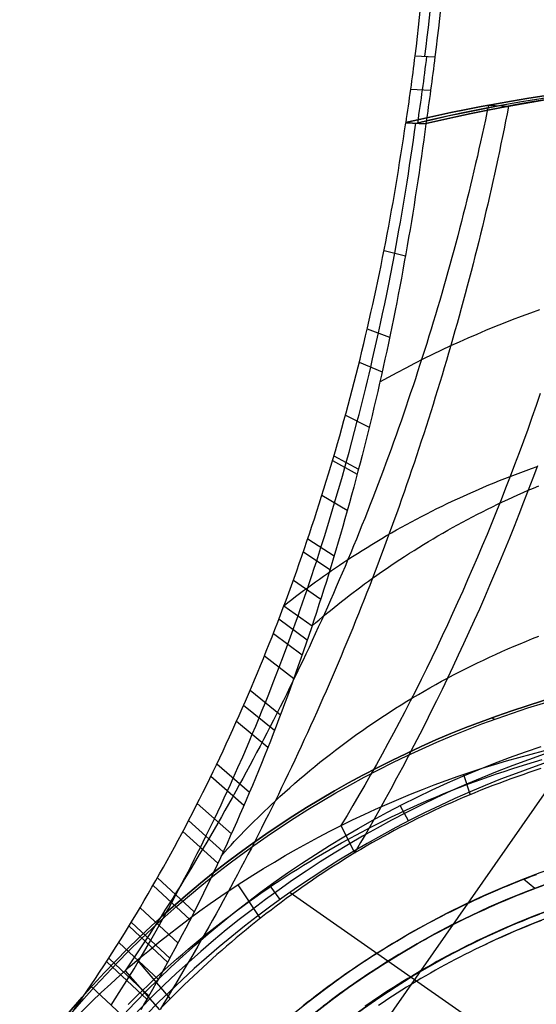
# Model space of a CAD drawing. Extents: x 5157 to 5867, y -156 to 1031.
# Tile 57 of 87: x 5454 to 5494, y 684 to 760. Entities that reach past the tile are written whole.
import ezdxf

# ---------------------------------------------------------------- set-up
doc = ezdxf.new("R2010")
doc.units = 0
doc.layers.add('1', color=7, linetype='CONTINUOUS')

msp = doc.modelspace()

# ---------------------------------------------------------------- linework, layer by layer
at = {"layer": '1', "color": 39}
for p, q in [((5484.426, 757.571, 8.873), (5485.994, 757.497, 4.042)), ((5484.086, 754.965, 8.803), (5485.654, 754.891, 3.971)), ((5490.157, 753.726, 10.792), (5491.725, 753.652, 5.961)), ((5490.157, 753.726, 10.792), (5491.725, 753.652, 5.961)), ((5483.713, 752.364, 8.721), (5485.281, 752.29, 3.89)), ((5485.281, 752.29, 3.89), (5483.713, 752.364, 8.721)), ((5483.713, 752.364, 8.721), (5485.281, 752.29, 3.89)), ((5485.281, 752.29, 3.89), (5483.713, 752.364, 8.721)), ((5482.03, 742.428, 8.666), (5483.692, 742.008, 3.87)), ((5480.722, 736.337, 8.876), (5482.466, 735.691, 4.135)), ((5480.096, 733.731, 9.024), (5481.881, 732.989, 4.314)), ((5479.022, 729.61, 9.332), (5480.874, 728.697, 4.685)), ((5478.021, 726.094, 9.672), (5479.939, 725.034, 5.088)), ((5478.131, 726.469, 9.633), (5480.042, 725.425, 5.041)), ((5477.197, 723.397, 9.982), (5479.171, 722.22, 5.453)), ((5476.093, 720.001, 10.433), (5478.143, 718.671, 5.982)), ((5475.749, 718.991, 10.58), (5477.824, 717.616, 6.155)), ((5474.975, 716.791, 10.925), (5477.104, 715.312, 6.559)), ((5474.244, 714.805, 11.263), (5476.425, 713.231, 6.955)), ((5473.85, 713.769, 11.45), (5476.059, 712.145, 7.174)), ((5473.415, 712.649, 11.659), (5475.655, 710.969, 7.421)), ((5472.717, 710.903, 12.002), (5475.007, 709.138, 7.825)), ((5471.601, 708.228, 12.565), (5473.971, 706.328, 8.491)), ((5471.104, 707.08, 12.82), (5473.511, 705.125, 8.793)), ((5490.603, 705.957, 16.982), (5490.42, 706.088, 16.982)), ((5490.603, 705.957, 24.542), (5490.42, 706.088, 24.542)), ((5470.547, 705.819, 13.11), (5472.991, 703.796, 9.139)), ((5469.01, 702.503, 13.921), (5471.56, 700.306, 10.113)), ((5495.901, 702.211, 26.283), (5473.421, 670.049, 26.283)), ((5468.543, 701.535, 14.171), (5471.127, 699.293, 10.413)), ((5488.205, 701.672, 20.756), (5488.736, 700.106, 15.955)), ((5467.492, 699.416, 14.735), (5470.149, 697.066, 11.098)), ((5483.939, 698.068, 26.283), (5483.302, 699.225, 28.667)), ((5466.81, 698.085, 15.104), (5469.511, 695.664, 11.55)), ((5478.679, 697.698, 20.756), (5479.747, 695.562, 16.267)), ((5466.367, 697.24, 15.344), (5469.1, 694.779, 11.842)), ((5464.064, 693.041, 16.593), (5466.951, 690.375, 13.389)), ((5464.401, 693.633, 16.411), (5467.267, 690.999, 13.161)), ((5470.66, 693.097, 20.756), (5472.381, 690.479, 16.744)), ((5473.946, 691.959, 26.283), (5473.159, 693.016, 28.663)), ((5474.718, 692.507, 26.283), (5493.801, 679.168, 26.283)), ((5463.057, 691.308, 17.137), (5466.01, 688.561, 14.071)), ((5462.379, 690.175, 17.502), (5465.378, 687.378, 14.531)), ((5462.193, 689.867, 17.602), (5465.203, 687.054, 14.659)), ((5461.409, 688.59, 18.02), (5464.471, 685.721, 15.19)), ((5460.46, 687.101, 18.515), (5463.588, 684.169, 15.826)), ((5460.627, 687.36, 18.428), (5463.742, 684.436, 15.715)), ((5462.829, 687.233, 20.756), (5465.393, 684.223, 17.583)), ((5461.88, 686.412, 20.756), (5464.56, 683.366, 17.721)), ((5459.217, 685.22, 19.148), (5462.432, 682.213, 16.651))]:
    msp.add_line(p, q, dxfattribs=at)
at = {"layer": '1', "color": 35}
msp.add_line((5493.775, 692.816, 275), (5492.872, 693.54, 275), dxfattribs=at)
for points in [[(5475.742, 683.718), (5476.057, 683.966), (5476.374, 684.213), (5476.692, 684.458), (5477.012, 684.701), (5477.333, 684.942), (5477.656, 685.181), (5477.981, 685.418), (5478.307, 685.653), (5478.634, 685.885), (5478.963, 686.116), (5479.293, 686.345), (5479.624, 686.572), (5479.957, 686.796), (5480.292, 687.019), (5480.627, 687.24), (5480.964, 687.458), (5481.303, 687.675), (5481.642, 687.889), (5481.983, 688.101), (5482.326, 688.312), (5482.669, 688.52), (5483.014, 688.726), (5483.36, 688.93), (5483.708, 689.132), (5484.056, 689.331), (5484.406, 689.529), (5484.757, 689.724), (5485.109, 689.918), (5485.463, 690.109), (5485.817, 690.298), (5486.173, 690.485), (5486.53, 690.67), (5486.888, 690.853), (5487.247, 691.033), (5487.607, 691.211), (5487.968, 691.388), (5488.33, 691.562), (5488.693, 691.733), (5489.058, 691.903), (5489.423, 692.07), (5489.789, 692.235), (5490.157, 692.398), (5490.525, 692.559), (5490.894, 692.718), (5491.264, 692.874), (5491.636, 693.028), (5492.008, 693.18), (5492.381, 693.33), (5492.754, 693.477), (5493.129, 693.622), (5493.505, 693.765), (5493.881, 693.906)], [(5494.229, 692.968), (5493.858, 692.83), (5493.488, 692.689), (5493.119, 692.546), (5492.751, 692.401), (5492.384, 692.254), (5492.017, 692.104), (5491.652, 691.952), (5491.287, 691.798), (5490.923, 691.642), (5490.561, 691.484), (5490.199, 691.323), (5489.838, 691.161), (5489.479, 690.996), (5489.12, 690.829), (5488.762, 690.66), (5488.405, 690.489), (5488.05, 690.315), (5487.695, 690.139), (5487.342, 689.962), (5486.989, 689.782), (5486.638, 689.6), (5486.288, 689.416), (5485.938, 689.23), (5485.591, 689.041), (5485.244, 688.851), (5484.898, 688.658), (5484.554, 688.464), (5484.21, 688.267), (5483.868, 688.068), (5483.527, 687.867), (5483.188, 687.664), (5482.849, 687.46), (5482.512, 687.252), (5482.177, 687.043), (5481.842, 686.832), (5481.509, 686.619), (5481.177, 686.404), (5480.846, 686.187), (5480.517, 685.967), (5480.189, 685.746), (5479.863, 685.523), (5479.538, 685.298), (5479.214, 685.07), (5478.892, 684.841), (5478.571, 684.61), (5478.251, 684.376), (5477.933, 684.141), (5477.617, 683.904), (5477.302, 683.665)], [(5494.1, 690.79), (5493.691, 690.632), (5493.283, 690.471), (5492.877, 690.307), (5492.471, 690.14), (5492.067, 689.971), (5491.664, 689.799), (5491.262, 689.624), (5490.862, 689.446), (5490.462, 689.266), (5490.064, 689.083), (5489.668, 688.897), (5489.272, 688.708), (5488.878, 688.517), (5488.485, 688.323), (5488.094, 688.126), (5487.703, 687.926), (5487.315, 687.724), (5486.928, 687.519), (5486.542, 687.312), (5486.157, 687.102), (5485.775, 686.889), (5485.393, 686.673), (5485.013, 686.455), (5484.635, 686.234), (5484.258, 686.011), (5483.883, 685.785), (5483.51, 685.556), (5483.138, 685.325), (5482.768, 685.091), (5482.399, 684.854), (5482.032, 684.615), (5481.667, 684.373), (5481.304, 684.129), (5480.942, 683.882), (5480.582, 683.632)], [(5489.658, 688.917), (5490.055, 689.103), (5490.453, 689.286), (5490.853, 689.466), (5491.253, 689.644), (5491.655, 689.819), (5492.058, 689.991), (5492.463, 690.161), (5492.868, 690.327), (5493.275, 690.491), (5493.683, 690.652), (5494.092, 690.811)], [(5494.092, 690.811), (5493.683, 690.652), (5493.275, 690.491), (5492.868, 690.327), (5492.463, 690.161), (5492.058, 689.991), (5491.655, 689.819), (5491.253, 689.644), (5490.853, 689.466), (5490.453, 689.286), (5490.055, 689.103), (5489.658, 688.917)], [(5494.282, 690.318), (5493.877, 690.161), (5493.472, 690.001), (5493.069, 689.838), (5492.667, 689.673), (5492.266, 689.505), (5491.866, 689.334), (5491.468, 689.161), (5491.071, 688.985), (5490.674, 688.806), (5490.28, 688.624), (5489.886, 688.44)], [(5480.569, 683.651), (5480.929, 683.9), (5481.291, 684.147), (5481.655, 684.392), (5482.02, 684.634), (5482.387, 684.873), (5482.756, 685.109), (5483.126, 685.343), (5483.498, 685.575), (5483.872, 685.804), (5484.247, 686.03), (5484.624, 686.253), (5485.002, 686.474), (5485.382, 686.693), (5485.764, 686.908), (5486.147, 687.121), (5486.531, 687.331), (5486.917, 687.539), (5487.304, 687.744), (5487.693, 687.946), (5488.083, 688.146), (5488.475, 688.342), (5488.868, 688.537), (5489.262, 688.728), (5489.658, 688.917)], [(5489.658, 688.917), (5489.262, 688.728), (5488.868, 688.537), (5488.475, 688.342), (5488.083, 688.146), (5487.693, 687.946), (5487.304, 687.744), (5486.917, 687.539), (5486.531, 687.331), (5486.147, 687.121), (5485.764, 686.908), (5485.382, 686.693), (5485.002, 686.474), (5484.624, 686.253), (5484.247, 686.03), (5483.872, 685.804), (5483.498, 685.575), (5483.126, 685.343), (5482.756, 685.109), (5482.387, 684.873), (5482.02, 684.634), (5481.655, 684.392), (5481.291, 684.147), (5480.929, 683.9), (5480.569, 683.651)], [(5489.886, 688.44), (5489.494, 688.253), (5489.103, 688.063), (5488.713, 687.87), (5488.325, 687.675), (5487.938, 687.477), (5487.552, 687.277), (5487.168, 687.074), (5486.786, 686.868), (5486.404, 686.659), (5486.025, 686.448), (5485.646, 686.234), (5485.27, 686.018), (5484.894, 685.799), (5484.521, 685.577), (5484.149, 685.353), (5483.778, 685.126), (5483.409, 684.897), (5483.042, 684.665), (5482.676, 684.43), (5482.313, 684.193), (5481.95, 683.953), (5481.59, 683.711)]]:
    msp.add_lwpolyline(points, dxfattribs=at)
at = {"layer": '1', "color": 39}
for points in [[(5490.157, 753.726, 10.792), (5490.038, 753.158, 10.763), (5489.918, 752.59, 10.736), (5489.795, 752.023, 10.711), (5489.671, 751.456, 10.687), (5489.545, 750.889, 10.665), (5489.418, 750.323, 10.644), (5489.289, 749.757, 10.626), (5489.158, 749.191, 10.609), (5489.026, 748.626, 10.593), (5488.892, 748.061, 10.58), (5488.756, 747.497, 10.568), (5488.619, 746.933, 10.557), (5488.479, 746.37, 10.549), (5488.339, 745.807, 10.542), (5488.196, 745.244, 10.536), (5488.052, 744.682, 10.533), (5487.906, 744.121, 10.531), (5487.759, 743.56, 10.53), (5487.61, 742.999, 10.532), (5487.459, 742.439, 10.535), (5487.307, 741.879, 10.54), (5487.153, 741.32, 10.546), (5486.997, 740.761, 10.554), (5486.84, 740.203, 10.564), (5486.681, 739.646, 10.576), (5486.52, 739.089, 10.589), (5486.358, 738.532, 10.604), (5486.194, 737.976, 10.62), (5486.028, 737.421, 10.638), (5485.861, 736.866, 10.658), (5485.692, 736.312, 10.68), (5485.522, 735.758, 10.703), (5485.35, 735.205, 10.728), (5485.176, 734.652, 10.755), (5485.001, 734.1, 10.783), (5484.824, 733.549, 10.813), (5484.645, 732.998, 10.845), (5484.465, 732.448, 10.878), (5484.283, 731.899, 10.913), (5484.099, 731.35, 10.95), (5483.914, 730.802, 10.988), (5483.728, 730.255, 11.028), (5483.539, 729.708, 11.07), (5483.35, 729.162, 11.113), (5483.158, 728.616, 11.158), (5482.965, 728.071, 11.205), (5482.77, 727.527, 11.254), (5482.574, 726.984, 11.304), (5482.376, 726.441, 11.356), (5482.176, 725.899, 11.409), (5481.975, 725.358, 11.464), (5481.772, 724.818, 11.521), (5481.568, 724.278, 11.58), (5481.362, 723.739, 11.64), (5481.155, 723.201, 11.702), (5480.946, 722.663, 11.765), (5480.735, 722.126, 11.831), (5480.523, 721.59, 11.898), (5480.309, 721.055, 11.966), (5480.093, 720.521, 12.036), (5479.876, 719.987, 12.108), (5479.658, 719.454, 12.182), (5479.438, 718.922, 12.257), (5479.216, 718.391, 12.334), (5478.992, 717.861, 12.413), (5478.768, 717.331, 12.493), (5478.541, 716.803, 12.575), (5478.313, 716.275, 12.659), (5478.084, 715.748, 12.745), (5477.852, 715.222, 12.832), (5477.62, 714.697, 12.92), (5477.386, 714.172, 13.011), (5477.15, 713.649, 13.103), (5476.912, 713.126, 13.197), (5476.674, 712.604, 13.292), (5476.433, 712.084, 13.389), (5476.191, 711.564, 13.488), (5475.948, 711.045, 13.589), (5475.703, 710.527, 13.691), (5475.456, 710.01, 13.795), (5475.208, 709.494, 13.9), (5474.959, 708.978, 14.008), (5474.708, 708.464, 14.117), (5474.455, 707.951, 14.227), (5474.201, 707.438, 14.339), (5473.945, 706.927, 14.453), (5473.688, 706.416, 14.569), (5473.429, 705.907, 14.686), (5473.169, 705.399, 14.805), (5472.907, 704.891, 14.926), (5472.644, 704.385, 15.048), (5472.38, 703.879, 15.172), (5472.113, 703.375, 15.298), (5471.846, 702.871, 15.426), (5471.577, 702.369, 15.555), (5471.306, 701.868, 15.685), (5471.034, 701.367, 15.818), (5470.76, 700.868, 15.952), (5470.485, 700.37, 16.088), (5470.209, 699.873, 16.225), (5469.931, 699.377, 16.364), (5469.651, 698.882, 16.505), (5469.37, 698.388, 16.648), (5469.088, 697.895, 16.792), (5468.804, 697.403, 16.938), (5468.519, 696.913, 17.085), (5468.232, 696.423, 17.234), (5467.944, 695.935, 17.385), (5467.654, 695.447, 17.538), (5467.363, 694.961, 17.692), (5467.071, 694.476, 17.848), (5466.777, 693.992, 18.006), (5466.481, 693.51, 18.165), (5466.185, 693.028, 18.326), (5465.886, 692.548, 18.489), (5465.587, 692.069, 18.653), (5465.285, 691.591, 18.819), (5464.983, 691.114, 18.987), (5464.679, 690.638, 19.156), (5464.374, 690.164, 19.327), (5464.067, 689.69, 19.5), (5463.759, 689.218, 19.674), (5463.449, 688.747, 19.85), (5463.138, 688.278, 20.028), (5462.826, 687.809, 20.208), (5462.512, 687.342, 20.389), (5462.197, 686.876, 20.572), (5461.88, 686.412, 20.756)], [(5491.725, 753.653, 5.961), (5491.61, 753.065, 5.933), (5491.492, 752.477, 5.908), (5491.373, 751.89, 5.884), (5491.253, 751.303, 5.862), (5491.13, 750.716, 5.841), (5491.006, 750.13, 5.823), (5490.881, 749.544, 5.806), (5490.754, 748.958, 5.791), (5490.625, 748.373, 5.778), (5490.494, 747.788, 5.766), (5490.362, 747.203, 5.757), (5490.229, 746.619, 5.749), (5490.094, 746.035, 5.743), (5489.957, 745.452, 5.738), (5489.818, 744.869, 5.736), (5489.678, 744.286, 5.735), (5489.536, 743.704, 5.736), (5489.393, 743.122, 5.739), (5489.248, 742.541, 5.744), (5489.102, 741.96, 5.75), (5488.954, 741.38, 5.759), (5488.804, 740.8, 5.769), (5488.653, 740.22, 5.781), (5488.5, 739.641, 5.795), (5488.346, 739.062, 5.81), (5488.19, 738.484, 5.828), (5488.032, 737.907, 5.847), (5487.873, 737.329, 5.868), (5487.712, 736.753, 5.891), (5487.55, 736.177, 5.915), (5487.386, 735.601, 5.942), (5487.221, 735.026, 5.97), (5487.054, 734.451, 6), (5486.886, 733.877, 6.032), (5486.716, 733.304, 6.066), (5486.544, 732.731, 6.102), (5486.371, 732.158, 6.139), (5486.196, 731.586, 6.179), (5486.02, 731.015, 6.22), (5485.842, 730.444, 6.263), (5485.663, 729.874, 6.308), (5485.482, 729.304, 6.355), (5485.3, 728.735, 6.403), (5485.116, 728.167, 6.454), (5484.931, 727.599, 6.506), (5484.744, 727.032, 6.56), (5484.555, 726.466, 6.617), (5484.365, 725.9, 6.674), (5484.174, 725.334, 6.734), (5483.981, 724.77, 6.796), (5483.787, 724.205, 6.86), (5483.591, 723.642, 6.925), (5483.394, 723.079, 6.992), (5483.195, 722.517, 7.062), (5482.995, 721.956, 7.133), (5482.793, 721.395, 7.206), (5482.59, 720.835, 7.281), (5482.385, 720.276, 7.358), (5482.179, 719.717, 7.436), (5481.971, 719.159, 7.517), (5481.762, 718.601, 7.599), (5481.551, 718.045, 7.684), (5481.339, 717.489, 7.77), (5481.126, 716.934, 7.858), (5480.911, 716.379, 7.949), (5480.695, 715.826, 8.041), (5480.477, 715.273, 8.135), (5480.258, 714.72, 8.231), (5480.037, 714.169, 8.328), (5479.815, 713.618, 8.428), (5479.591, 713.068, 8.53), (5479.366, 712.519, 8.634), (5479.14, 711.971, 8.739), (5478.912, 711.423, 8.847), (5478.683, 710.877, 8.957), (5478.452, 710.331, 9.068), (5478.22, 709.786, 9.182), (5477.987, 709.242, 9.297), (5477.752, 708.698, 9.415), (5477.516, 708.156, 9.534), (5477.278, 707.614, 9.656), (5477.039, 707.074, 9.779), (5476.799, 706.534, 9.905), (5476.557, 705.995, 10.032), (5476.314, 705.457, 10.162), (5476.069, 704.921, 10.293), (5475.823, 704.385, 10.427), (5475.575, 703.85, 10.563), (5475.327, 703.315, 10.7), (5475.076, 702.782, 10.84), (5474.825, 702.25, 10.982), (5474.572, 701.719, 11.126), (5474.318, 701.189, 11.272), (5474.062, 700.66, 11.42), (5473.805, 700.132, 11.57), (5473.546, 699.605, 11.722), (5473.287, 699.081, 11.875), (5473.027, 698.558, 12.031), (5472.765, 698.035, 12.189), (5472.502, 697.514, 12.349), (5472.238, 696.994, 12.511), (5471.972, 696.475, 12.675), (5471.705, 695.958, 12.841), (5471.437, 695.441, 13.009), (5471.167, 694.925, 13.18), (5470.896, 694.411, 13.352), (5470.624, 693.898, 13.527), (5470.35, 693.386, 13.704), (5470.075, 692.875, 13.883), (5469.798, 692.365, 14.064), (5469.52, 691.856, 14.247), (5469.241, 691.349, 14.432), (5468.961, 690.843, 14.619), (5468.679, 690.338, 14.809), (5468.396, 689.835, 15.001), (5468.112, 689.332, 15.195), (5467.826, 688.831, 15.391), (5467.539, 688.331, 15.589), (5467.25, 687.833, 15.789), (5466.961, 687.335, 15.992), (5466.67, 686.839, 16.196), (5466.377, 686.345, 16.403), (5466.084, 685.851, 16.612), (5465.789, 685.359, 16.824), (5465.492, 684.869, 17.037), (5465.195, 684.38, 17.253), (5464.896, 683.892, 17.471), (5464.596, 683.405, 17.691)], [(5457.889, 683.34, 19.74), (5458.23, 683.83, 19.571), (5458.569, 684.321, 19.403), (5458.905, 684.814, 19.235), (5459.239, 685.309, 19.068), (5459.57, 685.805, 18.901), (5459.9, 686.302, 18.734), (5460.226, 686.801, 18.568), (5460.551, 687.302, 18.402), (5460.873, 687.804, 18.237), (5461.193, 688.307, 18.073), (5461.511, 688.812, 17.909), (5461.827, 689.318, 17.746), (5462.14, 689.826, 17.583), (5462.451, 690.336, 17.421), (5462.759, 690.847, 17.26), (5463.066, 691.359, 17.099), (5463.37, 691.873, 16.939), (5463.672, 692.388, 16.78), (5463.971, 692.904, 16.622), (5464.269, 693.422, 16.464), (5464.564, 693.942, 16.308), (5464.857, 694.463, 16.152), (5465.147, 694.985, 15.998), (5465.436, 695.508, 15.844), (5465.722, 696.033, 15.691), (5466.006, 696.56, 15.539), (5466.288, 697.088, 15.389), (5466.568, 697.617, 15.239), (5466.846, 698.147, 15.09), (5467.121, 698.679, 14.943), (5467.394, 699.212, 14.797), (5467.665, 699.747, 14.652), (5467.934, 700.283, 14.508), (5468.201, 700.82, 14.365), (5468.466, 701.358, 14.224), (5468.728, 701.898, 14.084), (5468.988, 702.439, 13.945), (5469.247, 702.981, 13.808), (5469.503, 703.525, 13.672), (5469.757, 704.07, 13.538), (5470.008, 704.616, 13.404), (5470.258, 705.164, 13.273), (5470.506, 705.713, 13.143), (5470.751, 706.263, 13.014), (5470.995, 706.814, 12.887), (5471.236, 707.366, 12.762), (5471.476, 707.92, 12.638), (5471.713, 708.475, 12.516), (5471.948, 709.031, 12.395), (5472.181, 709.589, 12.277), (5472.412, 710.147, 12.159), (5472.641, 710.707, 12.044), (5472.869, 711.268, 11.931), (5473.094, 711.83, 11.819), (5473.316, 712.394, 11.709), (5473.537, 712.958, 11.601), (5473.756, 713.524, 11.495), (5473.973, 714.091, 11.391), (5474.188, 714.659, 11.289), (5474.401, 715.228, 11.189), (5474.612, 715.798, 11.09), (5474.821, 716.37, 10.994), (5475.028, 716.942, 10.9), (5475.233, 717.516, 10.807), (5475.436, 718.09, 10.717), (5475.637, 718.666, 10.628), (5475.835, 719.243, 10.542), (5476.032, 719.821, 10.457), (5476.227, 720.4, 10.374), (5476.42, 720.98, 10.294), (5476.611, 721.561, 10.215), (5476.8, 722.143, 10.138), (5476.987, 722.726, 10.063), (5477.172, 723.31, 9.99), (5477.355, 723.896, 9.919), (5477.536, 724.482, 9.85), (5477.715, 725.069, 9.783), (5477.892, 725.657, 9.717), (5478.067, 726.246, 9.654), (5478.24, 726.836, 9.593), (5478.411, 727.427, 9.533), (5478.58, 728.019, 9.475), (5478.747, 728.612, 9.42), (5478.912, 729.206, 9.366), (5479.075, 729.8, 9.314), (5479.236, 730.396, 9.264), (5479.395, 730.992, 9.216), (5479.552, 731.59, 9.17), (5479.707, 732.188, 9.126), (5479.86, 732.787, 9.083), (5480.011, 733.387, 9.043), (5480.16, 733.988, 9.004), (5480.308, 734.59, 8.968), (5480.453, 735.192, 8.933), (5480.596, 735.795, 8.9), (5480.737, 736.4, 8.869), (5480.876, 737.005, 8.84), (5481.013, 737.61, 8.813), (5481.149, 738.217, 8.787), (5481.282, 738.824, 8.764), (5481.413, 739.432, 8.743), (5481.543, 740.041, 8.723), (5481.67, 740.651, 8.705), (5481.795, 741.261, 8.689), (5481.919, 741.872, 8.675), (5482.04, 742.484, 8.663), (5482.159, 743.096, 8.653), (5482.277, 743.71, 8.644), (5482.392, 744.323, 8.638), (5482.506, 744.938, 8.633), (5482.617, 745.553, 8.63), (5482.727, 746.169, 8.629), (5482.834, 746.786, 8.63), (5482.94, 747.403, 8.633), (5483.043, 748.021, 8.637), (5483.145, 748.64, 8.644), (5483.245, 749.259, 8.652), (5483.342, 749.879, 8.662), (5483.438, 750.499, 8.674), (5483.532, 751.12, 8.688), (5483.623, 751.741, 8.704), (5483.713, 752.364, 8.721)], [(5460.805, 683.735, 17.915), (5461.43, 684.725, 17.537), (5462.007, 685.65, 17.185), (5462.169, 685.912, 17.085), (5462.573, 686.573, 16.837), (5462.929, 687.166, 16.616), (5463.313, 687.818, 16.376), (5463.87, 688.784, 16.025), (5464.188, 689.341, 15.825), (5464.527, 689.941, 15.611), (5464.999, 690.787, 15.313), (5465.248, 691.239, 15.156), (5465.505, 691.71, 14.994), (5465.833, 692.317, 14.787), (5466.063, 692.75, 14.641), (5466.298, 693.195, 14.493), (5466.536, 693.649, 14.343), (5466.776, 694.111, 14.191), (5467.018, 694.579, 14.039), (5467.259, 695.052, 13.887), (5467.5, 695.527, 13.736), (5467.739, 696.004, 13.585), (5468.168, 696.868, 13.317), (5468.503, 697.553, 13.108), (5468.83, 698.233, 12.904), (5469.09, 698.781, 12.743), (5469.346, 699.325, 12.584), (5469.597, 699.866, 12.429), (5469.845, 700.405, 12.277), (5470.072, 700.9, 12.138), (5470.296, 701.395, 12.001), (5470.665, 702.223, 11.776), (5471.034, 703.061, 11.554), (5471.404, 703.917, 11.332), (5471.59, 704.354, 11.22), (5471.778, 704.799, 11.109), (5472.045, 705.438, 10.951), (5472.316, 706.095, 10.792), (5472.553, 706.675, 10.654), (5472.794, 707.271, 10.514), (5473.058, 707.934, 10.362), (5473.326, 708.614, 10.209), (5473.596, 709.308, 10.055), (5473.868, 710.016, 9.902), (5474.204, 710.903, 9.716), (5474.54, 711.806, 9.531), (5474.75, 712.377, 9.417), (5474.959, 712.954, 9.304), (5475.148, 713.482, 9.203), (5475.338, 714.016, 9.103), (5475.514, 714.517, 9.01), (5475.69, 715.023, 8.918), (5475.866, 715.534, 8.827), (5476.042, 716.049, 8.737), (5476.228, 716.604, 8.642), (5476.415, 717.164, 8.548), (5476.602, 717.73, 8.455), (5476.789, 718.302, 8.363), (5476.954, 718.816, 8.283), (5477.12, 719.334, 8.203), (5477.389, 720.187, 8.076), (5477.656, 721.051, 7.952), (5477.922, 721.925, 7.831), (5478.186, 722.807, 7.713), (5478.388, 723.491, 7.625), (5478.588, 724.179, 7.539), (5478.786, 724.869, 7.456), (5478.982, 725.563, 7.375), (5479.089, 725.946, 7.332), (5479.308, 726.739, 7.244), (5479.524, 727.537, 7.161), (5479.738, 728.341, 7.08), (5479.951, 729.152, 7.002), (5480.083, 729.664, 6.955), (5480.214, 730.18, 6.91), (5480.345, 730.699, 6.865), (5480.475, 731.222, 6.822), (5480.605, 731.75, 6.78), (5480.734, 732.281, 6.74), (5480.862, 732.818, 6.7), (5480.991, 733.359, 6.662), (5481.143, 734.011, 6.618), (5481.295, 734.671, 6.576), (5481.446, 735.338, 6.536), (5481.596, 736.013, 6.498), (5481.759, 736.756, 6.459), (5481.921, 737.508, 6.423), (5482.081, 738.27, 6.389), (5482.241, 739.041, 6.357), (5482.399, 739.821, 6.329), (5482.555, 740.611, 6.303), (5482.71, 741.41, 6.281), (5482.864, 742.218, 6.261), (5482.975, 742.813, 6.249), (5483.084, 743.414, 6.238), (5483.193, 744.019, 6.23), (5483.301, 744.629, 6.223), (5483.408, 745.244, 6.218), (5483.514, 745.864, 6.215), (5483.618, 746.489, 6.213), (5483.721, 747.118, 6.214), (5483.823, 747.752, 6.217), (5483.924, 748.392, 6.222), (5484.023, 749.035, 6.229), (5484.122, 749.684, 6.238), (5484.218, 750.338, 6.25), (5484.314, 750.996, 6.264), (5484.407, 751.659, 6.28), (5484.5, 752.327, 6.298)], [(5485.281, 752.29, 3.89), (5485.198, 751.657, 3.873), (5485.113, 751.024, 3.858), (5485.026, 750.391, 3.845), (5484.937, 749.758, 3.834), (5484.846, 749.125, 3.825), (5484.753, 748.491, 3.819), (5484.659, 747.858, 3.814), (5484.562, 747.225, 3.811), (5484.464, 746.592, 3.811), (5484.363, 745.959, 3.812), (5484.261, 745.326, 3.816), (5484.157, 744.694, 3.822), (5484.051, 744.061, 3.83), (5483.943, 743.429, 3.84), (5483.833, 742.796, 3.852), (5483.721, 742.164, 3.866), (5483.608, 741.533, 3.882), (5483.492, 740.901, 3.9), (5483.375, 740.27, 3.921), (5483.256, 739.639, 3.944), (5483.135, 739.008, 3.968), (5483.012, 738.378, 3.995), (5482.887, 737.748, 4.024), (5482.76, 737.118, 4.055), (5482.631, 736.489, 4.089), (5482.501, 735.861, 4.124), (5482.369, 735.232, 4.162), (5482.234, 734.604, 4.201), (5482.098, 733.977, 4.243), (5481.96, 733.35, 4.287), (5481.821, 732.724, 4.333), (5481.679, 732.098, 4.382), (5481.535, 731.473, 4.432), (5481.39, 730.848, 4.485), (5481.243, 730.224, 4.54), (5481.094, 729.601, 4.597), (5480.943, 728.978, 4.657), (5480.79, 728.356, 4.718), (5480.636, 727.735, 4.782), (5480.479, 727.114, 4.848), (5480.321, 726.494, 4.916), (5480.161, 725.875, 4.986), (5479.999, 725.257, 5.059), (5479.835, 724.639, 5.134), (5479.669, 724.023, 5.211), (5479.502, 723.407, 5.29), (5479.333, 722.792, 5.372), (5479.161, 722.178, 5.455), (5478.989, 721.565, 5.541), (5478.814, 720.952, 5.63), (5478.637, 720.341, 5.72), (5478.459, 719.731, 5.813), (5478.279, 719.121, 5.908), (5478.096, 718.513, 6.005), (5477.913, 717.906, 6.105), (5477.727, 717.3, 6.207), (5477.539, 716.695, 6.311), (5477.35, 716.09, 6.417), (5477.159, 715.488, 6.526), (5476.966, 714.886, 6.637), (5476.771, 714.285, 6.75), (5476.575, 713.686, 6.866), (5476.377, 713.088, 6.983), (5476.177, 712.491, 7.104), (5475.975, 711.895, 7.226), (5475.771, 711.301, 7.351), (5475.565, 710.707, 7.478), (5475.358, 710.115, 7.607), (5475.149, 709.525, 7.739), (5474.938, 708.936, 7.873), (5474.725, 708.348, 8.009), (5474.51, 707.761, 8.147), (5474.294, 707.175, 8.287), (5474.075, 706.591, 8.43), (5473.855, 706.009, 8.574), (5473.633, 705.427, 8.721), (5473.409, 704.847, 8.87), (5473.183, 704.269, 9.021), (5472.955, 703.691, 9.174), (5472.725, 703.116, 9.329), (5472.493, 702.541, 9.486), (5472.259, 701.968, 9.645), (5472.024, 701.396, 9.806), (5471.786, 700.826, 9.969), (5471.546, 700.257, 10.134), (5471.305, 699.69, 10.301), (5471.061, 699.124, 10.47), (5470.816, 698.559, 10.64), (5470.568, 697.996, 10.813), (5470.318, 697.435, 10.987), (5470.067, 696.875, 11.164), (5469.813, 696.316, 11.342), (5469.558, 695.759, 11.522), (5469.3, 695.203, 11.703), (5469.04, 694.649, 11.887), (5468.778, 694.097, 12.072), (5468.515, 693.546, 12.259), (5468.249, 692.996, 12.448), (5467.981, 692.448, 12.638), (5467.71, 691.902, 12.83), (5467.438, 691.357, 13.024), (5467.164, 690.814, 13.22), (5466.887, 690.272, 13.417), (5466.609, 689.732, 13.615), (5466.328, 689.193, 13.816), (5466.045, 688.657, 14.017), (5465.76, 688.121, 14.221), (5465.473, 687.588, 14.426), (5465.184, 687.056, 14.632), (5464.892, 686.525, 14.84), (5464.598, 685.997, 15.05), (5464.303, 685.47, 15.261), (5464.004, 684.944, 15.473), (5463.704, 684.421, 15.687), (5463.402, 683.899, 15.902), (5463.097, 683.378, 16.119)], [(5481.703, 732.204, 4.374), (5482.377, 732.579, 4.569), (5483.056, 732.948, 4.766), (5483.739, 733.31, 4.964), (5484.427, 733.666, 5.163), (5485.119, 734.016, 5.363), (5485.815, 734.359, 5.565), (5486.516, 734.696, 5.767), (5487.221, 735.026, 5.97), (5487.898, 735.334, 6.165), (5488.579, 735.637, 6.361), (5489.263, 735.933, 6.558), (5489.951, 736.223, 6.756), (5490.642, 736.507, 6.955), (5491.336, 736.784, 7.155), (5492.034, 737.055, 7.356), (5492.736, 737.319, 7.557), (5493.44, 737.577, 7.76), (5494.147, 737.828, 7.963)], [(5494.19, 731.295, 14.414), (5493.867, 730.366, 14.484), (5493.539, 729.44, 14.559), (5493.208, 728.517, 14.638), (5492.873, 727.597, 14.723), (5492.534, 726.68, 14.812), (5492.19, 725.766, 14.906), (5491.843, 724.855, 15.005), (5491.491, 723.948, 15.109), (5491.136, 723.043, 15.218), (5490.776, 722.142, 15.332), (5490.413, 721.244, 15.451), (5490.046, 720.35, 15.574), (5489.674, 719.459, 15.703), (5489.299, 718.572, 15.836), (5488.92, 717.688, 15.974), (5488.536, 716.808, 16.117), (5488.149, 715.931, 16.265), (5487.758, 715.059, 16.418), (5487.364, 714.19, 16.576), (5486.965, 713.325, 16.739), (5486.562, 712.464, 16.906), (5486.156, 711.606, 17.079), (5485.746, 710.753, 17.256), (5485.332, 709.904, 17.438), (5484.914, 709.059, 17.625), (5484.493, 708.219, 17.817), (5484.068, 707.382, 18.014), (5483.639, 706.55, 18.215), (5483.206, 705.722, 18.422), (5482.77, 704.899, 18.633), (5482.33, 704.08, 18.85), (5481.886, 703.266, 19.071), (5481.439, 702.456, 19.297), (5480.988, 701.651, 19.528), (5480.533, 700.851, 19.764), (5480.075, 700.055, 20.005), (5479.613, 699.264, 20.25), (5479.148, 698.479, 20.501), (5478.679, 697.698, 20.756)], [(5474.242, 714.805, 11.264), (5474.543, 715.041, 11.329), (5474.845, 715.277, 11.394), (5475.148, 715.51, 11.46), (5475.453, 715.742, 11.526), (5475.759, 715.972, 11.592), (5476.066, 716.201, 11.658), (5476.375, 716.428, 11.725), (5476.685, 716.653, 11.792), (5476.997, 716.876, 11.859), (5477.31, 717.098, 11.926), (5477.624, 717.318, 11.993), (5477.94, 717.536, 12.061), (5478.257, 717.752, 12.129), (5478.575, 717.967, 12.197), (5478.895, 718.18, 12.266), (5479.216, 718.391, 12.334), (5479.587, 718.632, 12.414), (5479.96, 718.871, 12.493), (5480.334, 719.107, 12.573), (5480.71, 719.34, 12.654), (5481.088, 719.572, 12.734), (5481.468, 719.801, 12.815), (5481.849, 720.027, 12.896), (5482.231, 720.251, 12.977), (5482.616, 720.472, 13.059), (5483.001, 720.691, 13.141), (5483.389, 720.908, 13.223), (5483.777, 721.122, 13.305), (5484.168, 721.333, 13.388), (5484.559, 721.542, 13.471), (5484.953, 721.748, 13.554), (5485.347, 721.952, 13.638), (5485.743, 722.153, 13.721), (5486.141, 722.352, 13.805), (5486.54, 722.548, 13.89), (5486.94, 722.742, 13.974), (5487.341, 722.932, 14.059), (5487.744, 723.121, 14.144), (5488.149, 723.306, 14.229), (5488.554, 723.489, 14.314), (5488.961, 723.669, 14.4), (5489.369, 723.847, 14.486), (5489.778, 724.022, 14.572), (5490.189, 724.194, 14.658), (5490.601, 724.363, 14.745), (5491.013, 724.53, 14.831), (5491.428, 724.694, 14.918), (5491.843, 724.855, 15.005), (5492.259, 725.014, 15.093), (5492.677, 725.169, 15.18), (5493.095, 725.322, 15.268), (5493.515, 725.472, 15.356), (5493.936, 725.62, 15.444)], [(5493.966, 725.668, 10.045), (5493.613, 724.723, 10.142), (5493.255, 723.781, 10.245), (5492.892, 722.842, 10.353), (5492.526, 721.907, 10.466), (5492.155, 720.974, 10.584), (5491.781, 720.045, 10.707), (5491.402, 719.12, 10.835), (5491.018, 718.198, 10.969), (5490.631, 717.279, 11.107), (5490.24, 716.364, 11.251), (5489.845, 715.452, 11.399), (5489.446, 714.544, 11.553), (5489.043, 713.639, 11.712), (5488.636, 712.739, 11.876), (5488.225, 711.842, 12.045), (5487.81, 710.948, 12.22), (5487.392, 710.059, 12.4), (5486.97, 709.174, 12.584), (5486.544, 708.292, 12.775), (5486.114, 707.413, 12.97), (5485.681, 706.539, 13.171), (5485.244, 705.669, 13.377), (5484.803, 704.803, 13.589), (5484.359, 703.942, 13.805), (5483.912, 703.084, 14.028), (5483.461, 702.231, 14.255), (5483.006, 701.382, 14.488), (5482.548, 700.537, 14.726), (5482.087, 699.697, 14.97), (5481.622, 698.861, 15.219), (5481.155, 698.029, 15.473), (5480.683, 697.202, 15.733), (5480.209, 696.38, 15.998), (5479.731, 695.562, 16.269)], [(5476.424, 713.231, 6.955), (5476.707, 713.474, 7.009), (5476.991, 713.716, 7.063), (5477.277, 713.956, 7.117), (5477.564, 714.194, 7.172), (5477.853, 714.431, 7.228), (5478.143, 714.667, 7.283), (5478.435, 714.901, 7.339), (5478.728, 715.133, 7.395), (5479.022, 715.364, 7.452), (5479.319, 715.593, 7.509), (5479.616, 715.82, 7.567), (5479.915, 716.046, 7.624), (5480.216, 716.271, 7.682), (5480.518, 716.493, 7.741), (5480.821, 716.714, 7.799), (5481.126, 716.934, 7.858), (5481.479, 717.184, 7.927), (5481.833, 717.433, 7.996), (5482.19, 717.679, 8.065), (5482.548, 717.923, 8.135), (5482.908, 718.164, 8.205), (5483.27, 718.404, 8.275), (5483.634, 718.641, 8.346), (5483.999, 718.876, 8.418), (5484.367, 719.108, 8.489), (5484.736, 719.338, 8.562), (5485.106, 719.566, 8.634), (5485.479, 719.791, 8.707), (5485.853, 720.014, 8.781), (5486.228, 720.235, 8.854), (5486.606, 720.453, 8.929), (5486.985, 720.669, 9.003), (5487.365, 720.882, 9.078), (5487.747, 721.093, 9.153), (5488.131, 721.301, 9.229), (5488.516, 721.507, 9.305), (5488.903, 721.711, 9.382), (5489.291, 721.912, 9.458), (5489.681, 722.11, 9.535), (5490.073, 722.306, 9.613), (5490.465, 722.5, 9.691), (5490.86, 722.69, 9.769), (5491.255, 722.879, 9.848), (5491.652, 723.064, 9.926), (5492.051, 723.247, 10.006), (5492.451, 723.428, 10.085), (5492.852, 723.606, 10.165), (5493.255, 723.781, 10.245), (5493.659, 723.953, 10.326), (5494.064, 724.123, 10.407)], [(5469.375, 695.36, 11.65), (5469.623, 695.635, 11.649), (5469.874, 695.909, 11.65), (5470.126, 696.181, 11.651), (5470.379, 696.453, 11.652), (5470.635, 696.723, 11.655), (5470.891, 696.992, 11.658), (5471.15, 697.259, 11.661), (5471.41, 697.525, 11.665), (5471.671, 697.79, 11.67), (5471.934, 698.054, 11.676), (5472.199, 698.316, 11.682), (5472.465, 698.577, 11.689), (5472.733, 698.836, 11.696), (5473.003, 699.094, 11.704), (5473.274, 699.35, 11.713), (5473.546, 699.605, 11.722), (5473.923, 699.952, 11.735), (5474.303, 700.297, 11.75), (5474.686, 700.638, 11.765), (5475.072, 700.977, 11.782), (5475.461, 701.313, 11.799), (5475.853, 701.646, 11.818), (5476.247, 701.975, 11.837), (5476.645, 702.302, 11.858), (5477.045, 702.626, 11.879), (5477.448, 702.946, 11.901), (5477.854, 703.264, 11.924), (5478.263, 703.578, 11.949), (5478.674, 703.889, 11.973), (5479.088, 704.198, 11.999), (5479.505, 704.503, 12.026), (5479.924, 704.804, 12.053), (5480.346, 705.103, 12.081), (5480.77, 705.398, 12.11), (5481.198, 705.69, 12.14), (5481.627, 705.978, 12.17), (5482.059, 706.264, 12.201), (5482.494, 706.545, 12.233), (5482.931, 706.824, 12.265), (5483.37, 707.099, 12.299), (5483.812, 707.371, 12.332), (5484.256, 707.639, 12.367), (5484.703, 707.903, 12.402), (5485.152, 708.165, 12.437), (5485.603, 708.422, 12.473), (5486.056, 708.676, 12.51), (5486.512, 708.927, 12.547), (5486.97, 709.174, 12.584), (5487.43, 709.417, 12.623), (5487.892, 709.656, 12.661), (5488.356, 709.892, 12.7), (5488.823, 710.124, 12.74), (5489.291, 710.353, 12.78), (5489.762, 710.578, 12.82), (5490.234, 710.799, 12.861), (5490.708, 711.016, 12.903), (5491.185, 711.23, 12.944), (5491.663, 711.44, 12.987), (5492.143, 711.646, 13.029), (5492.625, 711.848, 13.072), (5493.108, 712.047, 13.116), (5493.593, 712.242, 13.159), (5494.081, 712.433, 13.204)], [(5462.111, 683.793, 19.325), (5462.48, 684.158, 19.293), (5462.851, 684.522, 19.263), (5463.225, 684.883, 19.232), (5463.669, 685.304, 19.198), (5464.115, 685.723, 19.164), (5464.554, 686.127, 19.132), (5464.997, 686.529, 19.101), (5465.442, 686.927, 19.071), (5465.891, 687.322, 19.042), (5466.343, 687.713, 19.013), (5466.798, 688.101, 18.986), (5467.256, 688.486, 18.959), (5467.718, 688.867, 18.933), (5468.182, 689.245, 18.907), (5468.65, 689.619, 18.883), (5469.121, 689.99, 18.859), (5469.595, 690.357, 18.836), (5470.072, 690.72, 18.813), (5470.552, 691.08, 18.791), (5471.035, 691.436, 18.77), (5471.521, 691.788, 18.75), (5471.983, 692.117, 18.731), (5472.448, 692.442, 18.712), (5472.915, 692.765, 18.695), (5473.385, 693.083, 18.677), (5473.857, 693.399, 18.661), (5474.332, 693.71, 18.644), (5474.809, 694.018, 18.629), (5475.289, 694.323, 18.613), (5475.772, 694.624, 18.598), (5476.256, 694.921, 18.584), (5476.743, 695.215, 18.57), (5477.233, 695.505, 18.557), (5477.725, 695.791, 18.543), (5478.219, 696.074, 18.531), (5478.715, 696.353, 18.518), (5479.214, 696.628, 18.507), (5479.773, 696.93, 18.494), (5480.336, 697.228, 18.481), (5480.9, 697.521, 18.47), (5481.468, 697.81, 18.458), (5482.038, 698.093, 18.447), (5482.611, 698.372, 18.436), (5483.186, 698.646, 18.426), (5483.764, 698.915, 18.416), (5484.344, 699.179, 18.407), (5484.927, 699.438, 18.398), (5485.512, 699.692, 18.389), (5486.099, 699.941, 18.381), (5486.689, 700.185, 18.372), (5487.28, 700.424, 18.365), (5487.875, 700.658, 18.357), (5488.471, 700.887, 18.35), (5489.048, 701.103, 18.343), (5489.628, 701.314, 18.336), (5490.209, 701.52, 18.33), (5490.792, 701.722, 18.324), (5491.377, 701.919, 18.318), (5491.964, 702.111, 18.313), (5492.552, 702.298, 18.307), (5493.142, 702.48, 18.302), (5493.734, 702.658, 18.297), (5494.328, 702.83, 18.292)], [(5494.234, 702.134, 15.841), (5493.762, 701.98, 15.849), (5493.291, 701.823, 15.857), (5492.821, 701.662, 15.865), (5492.352, 701.498, 15.874), (5491.884, 701.331, 15.883), (5491.417, 701.161, 15.892), (5490.952, 700.988, 15.901), (5490.488, 700.811, 15.911), (5490.025, 700.631, 15.921), (5489.563, 700.448, 15.931), (5489.103, 700.261, 15.942), (5488.644, 700.071, 15.953), (5488.187, 699.878, 15.965), (5487.731, 699.682, 15.976), (5487.276, 699.483, 15.989), (5486.823, 699.28, 16.001), (5486.371, 699.074, 16.014), (5485.921, 698.865, 16.027), (5485.472, 698.652, 16.041), (5485.025, 698.436, 16.055), (5484.58, 698.217, 16.07), (5484.136, 697.995, 16.085), (5483.694, 697.769, 16.1), (5483.254, 697.541, 16.116), (5482.815, 697.309, 16.133), (5482.378, 697.073, 16.15), (5481.943, 696.835, 16.167), (5481.51, 696.593, 16.185), (5481.078, 696.349, 16.203), (5480.649, 696.101, 16.222), (5480.221, 695.85, 16.242), (5479.794, 695.596, 16.262), (5479.37, 695.339, 16.283), (5478.948, 695.079, 16.304), (5478.527, 694.816, 16.326), (5478.108, 694.55, 16.348), (5477.691, 694.281, 16.372), (5477.276, 694.009, 16.395), (5476.863, 693.734, 16.42), (5476.452, 693.456, 16.445), (5476.043, 693.176, 16.471), (5475.636, 692.892, 16.498), (5475.231, 692.606, 16.526), (5474.828, 692.317, 16.554), (5474.426, 692.026, 16.583), (5474.027, 691.732, 16.613), (5473.63, 691.435, 16.644), (5473.235, 691.135, 16.676), (5472.842, 690.833, 16.708), (5472.451, 690.528, 16.741), (5472.062, 690.22, 16.776), (5471.675, 689.91, 16.811), (5471.29, 689.598, 16.847), (5470.908, 689.283, 16.884), (5470.527, 688.965, 16.922), (5470.149, 688.646, 16.961), (5469.773, 688.323, 17.001), (5469.399, 687.998, 17.042), (5469.027, 687.671, 17.083), (5468.658, 687.342, 17.127), (5468.29, 687.01, 17.171), (5467.925, 686.676, 17.216), (5467.562, 686.34, 17.262), (5467.202, 686.001, 17.309), (5466.843, 685.66, 17.358), (5466.487, 685.317, 17.407), (5466.134, 684.972, 17.458), (5465.782, 684.625, 17.51), (5465.433, 684.276, 17.563), (5465.087, 683.924, 17.617), (5464.742, 683.571, 17.673)]]:
    msp.add_polyline3d(points, dxfattribs=at)
at = {"layer": '1', "color": 39, "extrusion": (0.308694, -0.014537, -0.95105)}
msp.add_arc((1030.441, 4983.499, 1673.56), 196.172, 87.59684, 94.5957, dxfattribs=at)
at = {"layer": '1', "color": 39, "extrusion": (0.308695, -0.014537, -0.95105)}
for centre, radius, start, end in [((1030.443, 4983.497, 1676.027), 196.173, 87.59684, 94.59568), ((873.295, 5215.892, 1673.561), 141.222, 344.66662, 17.22654), ((873.295, 5215.892, 1673.561), 141.222, 344.66662, 17.22654), ((873.295, 5215.892, 1676.1), 141.222, 344.66662, 17.22656), ((873.293, 5215.893, 1678.641), 141.222, 344.66664, 17.22656), ((873.293, 5215.893, 1678.641), 141.222, 344.66664, 17.22656), ((1030.502, 4982.781, 1678.641), 196.892, 94.59674, 96.12678)]:
    msp.add_arc(centre, radius, start, end, dxfattribs=at)
at = {"layer": '1', "color": 39, "extrusion": (0.308686, -0.014537, -0.951053)}
msp.add_arc((1030.438, 4983.514, 1678.593), 196.172, 87.59688, 94.59573, dxfattribs=at)
at = {"layer": '1', "color": 39, "extrusion": (-0.308695, 0.014537, 0.95105)}
for centre, radius, start, end in [((-873.295, 5215.892, -1673.561), 141.222, 162.77346, 195.33338), ((-873.295, 5215.892, -1673.561), 141.222, 162.77346, 195.33338), ((-873.295, 5215.892, -1676.609), 141.222, 162.77346, 195.33338), ((-873.295, 5215.892, -1678.641), 141.222, 162.77344, 195.33339), ((-873.295, 5215.892, -1678.641), 141.222, 162.77344, 195.33339), ((-1030.5, 4982.78, -1676.609), 196.892, 83.87461, 85.40466)]:
    msp.add_arc(centre, radius, start, end, dxfattribs=at)
at = {"layer": '1', "color": 39, "extrusion": (0.308694, -0.01454, -0.95105)}
msp.add_arc((1030.548, 4982.773, 1673.557), 196.892, 94.59626, 96.1263, dxfattribs=at)
at = {"layer": '1', "color": 39, "extrusion": (0, 0, -1)}
for centre, radius in [((-5517.046, 632.758, -24.542), 78.014), ((-5517.046, 632.758, -24.542), 77.829), ((-5517.046, 632.758, -16.982), 77.829)]:
    msp.add_arc(centre, radius, 35.68001, 155.68001, dxfattribs=at)
at = {"layer": '1', "color": 39}
for centre, radius, start, end in [((5517.046, 632.758, 16.982), 78.014, 24.31999, 144.31999), ((5517.046, 632.758, 20.762), 78.014, 24.31999, 144.31999), ((5519.857, 628.083, 27.48), 79.326, 108.64893, 138.51361), ((5519.857, 628.082, 26.283), 78.665, 108.62966, 138.51343)]:
    msp.add_arc(centre, radius, start, end, dxfattribs=at)
at = {"layer": '1', "color": 39, "extrusion": (1.89338e-06, -1.42044e-06, -1)}
msp.add_arc((-5513.409, 627.863, -20.747), 77.994, 42.37912, 135.86625, dxfattribs=at)
at = {"layer": '1', "color": 35, "extrusion": (0, 0, -1)}
for centre, radius, start, end in [((-5516.622, 632.508, -251.484), 65.49, 38.73717, 218.73717), ((-5516.622, 632.508, -251.484), 64.49, 38.73717, 218.73717), ((-5516.622, 632.508, -52.607), 62.5, 38.73717, 218.73717), ((-5516.622, 632.508, -103.507), 62.5, 38.73717, 218.73717), ((-5516.622, 632.508, -275), 65.49, 38.73717, 218.73717), ((-5516.622, 632.508, -225), 62.522, 64.45145, 92.88652), ((-5516.622, 632.508, -226), 62.522, 64.45145, 92.88655), ((-5516.622, 632.508, -103.507), 51.794, 38.73717, 218.73717), ((-5516.622, 632.508, -101.507), 50.521, 38.73717, 218.73717), ((-5516.622, 632.508, -52.607), 50.521, 38.73717, 218.73717)]:
    msp.add_arc(centre, radius, start, end, dxfattribs=at)
at = {"layer": '1', "color": 39, "extrusion": (-0.024941, 0.041503, -0.998827)}
msp.add_arc((-5054.801, -2298.609, -136.372), 77.755, 71.99349, 102.68865, dxfattribs=at)
at = {"layer": '1', "color": 35}
for centre, radius, start, end in [((5516.622, 632.508, 275), 64.49, 321.26283, 141.26283), ((5516.622, 632.508, 101.507), 62.5, 321.26283, 141.26283), ((5516.622, 632.508, 47.811), 62.5, 321.26283, 141.26283), ((5516.622, 632.508, 102.507), 62.5, 321.26283, 141.26283), ((5516.622, 632.508, 42.507), 61.994, 89.83426, 115.54855), ((5516.622, 632.508, 106.796), 51.794, 321.26283, 141.26283)]:
    msp.add_arc(centre, radius, start, end, dxfattribs=at)

doc.saveas('drawing.dxf')
